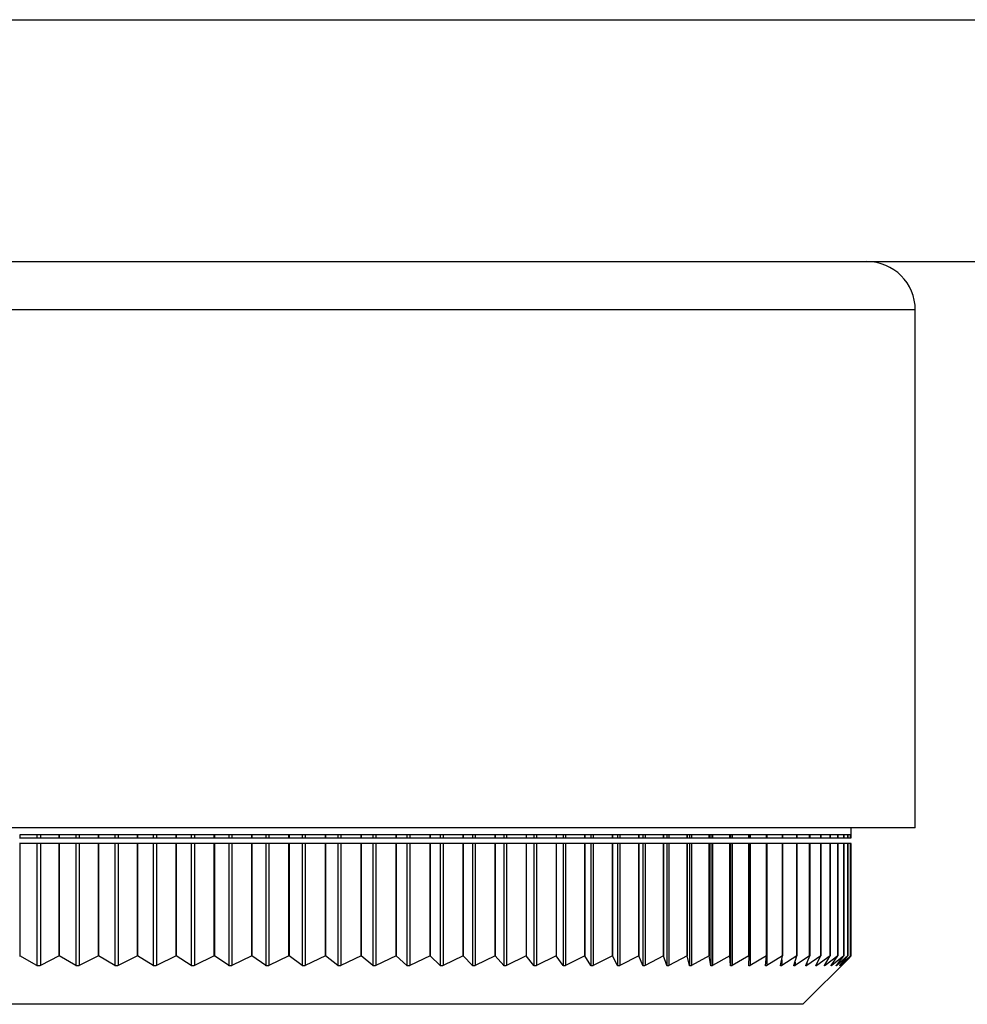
# Model space of a CAD drawing. Header units: millimetres. Extents: x 243 to 1086, y 477 to 680.
# Tile 6 of 23: x 461 to 480, y 477 to 497. Entities that reach past the tile are written whole.
import ezdxf

# ---------------------------------------------------------------- set-up
doc = ezdxf.new("R2010")
doc.units = ezdxf.units.MM

msp = doc.modelspace()

# ---------------------------------------------------------------- linework, layer by layer
at = {"color": 7, "linetype": 'Continuous', "lineweight": 25}
for p, q in [((419.145, 496.957), (699.145, 496.957)), ((442.989, 491.957), (475.3, 491.957)), ((475.3, 491.957), (530.145, 491.957)), ((479.145, 480.257), (479.145, 490.957)), ((479.145, 480.257), (439.145, 480.257)), ((461.446, 480.107), (460.634, 480.107)), ((460.634, 480.107), (460.634, 480.045)), ((460.989, 480.107), (460.989, 480.045)), ((461.059, 480.107), (461.059, 480.045)), ((461.446, 480.045), (461.446, 480.107)), ((462.258, 480.107), (461.45, 480.107)), ((461.45, 480.107), (461.45, 480.045)), ((461.795, 480.107), (461.795, 480.045)), ((461.864, 480.107), (461.864, 480.045)), ((462.258, 480.045), (462.258, 480.107)), ((463.065, 480.107), (462.261, 480.107)), ((462.261, 480.107), (462.261, 480.045)), ((462.596, 480.107), (462.596, 480.045)), ((462.665, 480.107), (462.665, 480.045)), ((463.065, 480.045), (463.065, 480.107)), ((463.863, 480.107), (463.067, 480.107)), ((463.067, 480.107), (463.067, 480.045)), ((463.39, 480.107), (463.39, 480.045)), ((463.458, 480.107), (463.458, 480.045)), ((463.863, 480.045), (463.863, 480.107)), ((464.653, 480.107), (463.865, 480.107)), ((463.865, 480.107), (463.865, 480.045)), ((464.176, 480.107), (464.176, 480.045)), ((464.243, 480.107), (464.243, 480.045)), ((464.653, 480.045), (464.653, 480.107)), ((465.432, 480.107), (464.655, 480.107)), ((464.655, 480.107), (464.655, 480.045)), ((464.952, 480.107), (464.952, 480.045)), ((465.019, 480.107), (465.019, 480.045)), ((465.432, 480.045), (465.432, 480.107)), ((466.198, 480.107), (465.433, 480.107)), ((465.433, 480.107), (465.433, 480.045)), ((465.717, 480.107), (465.717, 480.045)), ((465.783, 480.107), (465.783, 480.045)), ((466.198, 480.045), (466.198, 480.107)), ((466.951, 480.107), (466.199, 480.107)), ((466.199, 480.107), (466.199, 480.045)), ((466.469, 480.107), (466.469, 480.045)), ((466.534, 480.107), (466.534, 480.045)), ((466.951, 480.045), (466.951, 480.107)), ((467.689, 480.107), (466.952, 480.107)), ((466.952, 480.107), (466.952, 480.045)), ((467.208, 480.107), (467.208, 480.045)), ((467.271, 480.107), (467.271, 480.045)), ((467.689, 480.045), (467.689, 480.107)), ((468.411, 480.107), (467.69, 480.107)), ((467.69, 480.107), (467.69, 480.045)), ((467.93, 480.107), (467.93, 480.045)), ((467.992, 480.107), (467.992, 480.045)), ((469.114, 480.107), (468.411, 480.107)), ((468.411, 480.107), (468.411, 480.045)), ((468.411, 480.045), (468.411, 480.107)), ((468.636, 480.107), (468.636, 480.045)), ((468.696, 480.107), (468.696, 480.045)), ((469.114, 480.045), (469.114, 480.107)), ((469.799, 480.107), (469.115, 480.107)), ((469.115, 480.107), (469.115, 480.045)), ((469.323, 480.107), (469.323, 480.045)), ((469.382, 480.107), (469.382, 480.045)), ((470.462, 480.107), (469.799, 480.107)), ((469.799, 480.107), (469.799, 480.045)), ((469.799, 480.045), (469.799, 480.107)), ((469.991, 480.107), (469.991, 480.045)), ((470.048, 480.107), (470.048, 480.045)), ((471.104, 480.107), (470.462, 480.107)), ((470.462, 480.107), (470.462, 480.045)), ((470.462, 480.045), (470.462, 480.107)), ((470.637, 480.107), (470.637, 480.045)), ((470.692, 480.107), (470.692, 480.045)), ((471.723, 480.107), (471.104, 480.107)), ((471.104, 480.107), (471.104, 480.045)), ((471.262, 480.107), (471.262, 480.045)), ((471.315, 480.107), (471.315, 480.045)), ((472.317, 480.107), (471.723, 480.107)), ((471.723, 480.107), (471.723, 480.045)), ((471.863, 480.107), (471.863, 480.045)), ((471.914, 480.107), (471.914, 480.045)), ((472.886, 480.107), (472.317, 480.107)), ((472.317, 480.107), (472.317, 480.045)), ((472.317, 480.045), (472.317, 480.107)), ((472.44, 480.107), (472.44, 480.045)), ((472.489, 480.107), (472.489, 480.045)), ((473.428, 480.107), (472.886, 480.107)), ((472.886, 480.107), (472.886, 480.045)), ((472.886, 480.045), (472.886, 480.107)), ((472.991, 480.107), (472.991, 480.045)), ((473.037, 480.107), (473.037, 480.045)), ((473.428, 480.045), (473.428, 480.107)), ((473.943, 480.107), (473.429, 480.107)), ((473.429, 480.107), (473.429, 480.045)), ((473.515, 480.107), (473.515, 480.045)), ((473.559, 480.107), (473.559, 480.045)), ((474.429, 480.107), (473.943, 480.107)), ((473.943, 480.107), (473.943, 480.045)), ((473.943, 480.045), (473.943, 480.107)), ((474.011, 480.107), (474.011, 480.045)), ((474.053, 480.107), (474.053, 480.045)), ((474.429, 480.045), (474.429, 480.107)), ((474.886, 480.107), (474.43, 480.107)), ((474.43, 480.107), (474.43, 480.045)), ((474.479, 480.107), (474.479, 480.045)), ((474.518, 480.107), (474.518, 480.045)), ((475.312, 480.107), (474.886, 480.107)), ((474.886, 480.107), (474.886, 480.045)), ((474.886, 480.045), (474.886, 480.107)), ((474.917, 480.107), (474.917, 480.045)), ((474.954, 480.107), (474.954, 480.045)), ((475.312, 480.045), (475.312, 480.107)), ((475.707, 480.107), (475.313, 480.107)), ((475.313, 480.107), (475.313, 480.045)), ((475.325, 480.107), (475.325, 480.045)), ((475.359, 480.107), (475.359, 480.045)), ((475.707, 480.045), (475.707, 480.107)), ((476.07, 480.107), (475.708, 480.107)), ((475.708, 480.107), (475.708, 480.045)), ((475.732, 480.107), (475.732, 480.045)), ((476.07, 480.045), (476.07, 480.107)), ((476.401, 480.107), (476.071, 480.107)), ((476.071, 480.107), (476.071, 480.045)), ((476.074, 480.107), (476.074, 480.045)), ((476.698, 480.107), (476.401, 480.107)), ((476.401, 480.107), (476.401, 480.045)), ((476.401, 480.045), (476.401, 480.107)), ((476.961, 480.107), (476.698, 480.107)), ((476.698, 480.107), (476.698, 480.045)), ((476.698, 480.045), (476.698, 480.107)), ((476.961, 480.045), (476.961, 480.107)), ((477.189, 480.107), (476.962, 480.107)), ((476.962, 480.107), (476.962, 480.045)), ((477.189, 480.045), (477.189, 480.107)), ((477.383, 480.107), (477.19, 480.107)), ((477.19, 480.107), (477.19, 480.045)), ((477.383, 480.045), (477.383, 480.107)), ((477.542, 480.107), (477.384, 480.107)), ((477.384, 480.107), (477.384, 480.045)), ((477.542, 480.045), (477.542, 480.107)), ((477.665, 480.107), (477.543, 480.107)), ((477.543, 480.107), (477.543, 480.045)), ((477.665, 480.045), (477.665, 480.107)), ((477.753, 480.107), (477.666, 480.107)), ((477.666, 480.107), (477.666, 480.045)), ((477.804, 480.107), (477.753, 480.107)), ((477.753, 480.107), (477.753, 480.045)), ((477.753, 480.045), (477.753, 480.107)), ((477.804, 480.107), (477.82, 480.107)), ((477.804, 480.107), (477.804, 480.045)), ((477.804, 480.045), (477.804, 480.107)), ((477.82, 480.107), (477.82, 480.257)), ((477.82, 480.045), (477.82, 480.107)), ((460.629, 480.045), (460.634, 480.045)), ((460.634, 479.929), (460.629, 479.929)), ((460.634, 480.045), (460.989, 480.045)), ((460.634, 479.929), (460.634, 477.607)), ((460.989, 479.929), (460.634, 479.929)), ((460.989, 480.045), (461.059, 480.045)), ((460.989, 479.929), (460.989, 477.409)), ((461.059, 479.929), (460.989, 479.929)), ((461.059, 480.045), (461.446, 480.045)), ((461.059, 479.929), (461.059, 477.409)), ((461.446, 479.929), (461.059, 479.929)), ((461.446, 480.045), (461.45, 480.045)), ((461.446, 477.607), (461.446, 479.929)), ((461.45, 479.929), (461.446, 479.929)), ((461.45, 480.045), (461.795, 480.045)), ((461.45, 479.929), (461.45, 477.607)), ((461.795, 479.929), (461.45, 479.929)), ((461.795, 480.045), (461.864, 480.045)), ((461.795, 479.929), (461.795, 477.408)), ((461.864, 479.929), (461.795, 479.929)), ((461.864, 480.045), (462.258, 480.045)), ((461.864, 479.929), (461.864, 477.409)), ((462.258, 479.929), (461.864, 479.929)), ((462.258, 480.045), (462.261, 480.045)), ((462.258, 477.607), (462.258, 479.929)), ((462.261, 479.929), (462.258, 479.929)), ((462.261, 480.045), (462.596, 480.045)), ((462.261, 479.929), (462.261, 477.607)), ((462.596, 479.929), (462.261, 479.929)), ((462.596, 480.045), (462.665, 480.045)), ((462.596, 479.929), (462.596, 477.408)), ((462.665, 479.929), (462.596, 479.929)), ((462.665, 480.045), (463.065, 480.045)), ((462.665, 479.929), (462.665, 477.409)), ((463.065, 479.929), (462.665, 479.929)), ((463.065, 480.045), (463.067, 480.045)), ((463.065, 477.607), (463.065, 479.929)), ((463.067, 479.929), (463.065, 479.929)), ((463.067, 480.045), (463.39, 480.045)), ((463.067, 479.929), (463.067, 477.607)), ((463.39, 479.929), (463.067, 479.929)), ((463.39, 480.045), (463.458, 480.045)), ((463.39, 479.929), (463.39, 477.408)), ((463.458, 479.929), (463.39, 479.929)), ((463.458, 480.045), (463.863, 480.045)), ((463.458, 479.929), (463.458, 477.408)), ((463.863, 479.929), (463.458, 479.929)), ((463.863, 480.045), (463.865, 480.045)), ((463.863, 477.607), (463.863, 479.929)), ((463.865, 479.929), (463.863, 479.929)), ((463.865, 480.045), (464.176, 480.045)), ((463.865, 479.929), (463.865, 477.607)), ((464.176, 479.929), (463.865, 479.929)), ((464.176, 480.045), (464.243, 480.045)), ((464.176, 479.929), (464.176, 477.408)), ((464.243, 479.929), (464.176, 479.929)), ((464.243, 480.045), (464.653, 480.045)), ((464.243, 479.929), (464.243, 477.408)), ((464.653, 479.929), (464.243, 479.929)), ((464.653, 480.045), (464.655, 480.045)), ((464.653, 477.607), (464.653, 479.929)), ((464.655, 479.929), (464.653, 479.929)), ((464.655, 480.045), (464.952, 480.045)), ((464.655, 479.929), (464.655, 477.607)), ((464.952, 479.929), (464.655, 479.929)), ((464.952, 480.045), (465.019, 480.045)), ((464.952, 479.929), (464.952, 477.408)), ((465.019, 479.929), (464.952, 479.929)), ((465.019, 480.045), (465.432, 480.045)), ((465.019, 479.929), (465.019, 477.408)), ((465.432, 479.929), (465.019, 479.929)), ((465.432, 480.045), (465.433, 480.045)), ((465.432, 477.607), (465.432, 479.929)), ((465.433, 479.929), (465.432, 479.929)), ((465.433, 480.045), (465.717, 480.045)), ((465.433, 479.929), (465.433, 477.607)), ((465.717, 479.929), (465.433, 479.929)), ((465.717, 480.045), (465.783, 480.045)), ((465.717, 479.929), (465.717, 477.408)), ((465.783, 479.929), (465.717, 479.929)), ((465.783, 480.045), (466.198, 480.045)), ((465.783, 479.929), (465.783, 477.408)), ((466.198, 479.929), (465.783, 479.929)), ((466.198, 480.045), (466.199, 480.045)), ((466.198, 477.607), (466.198, 479.929)), ((466.199, 479.929), (466.198, 479.929)), ((466.199, 480.045), (466.469, 480.045)), ((466.199, 479.929), (466.199, 477.607)), ((466.469, 479.929), (466.199, 479.929)), ((466.469, 480.045), (466.534, 480.045)), ((466.469, 479.929), (466.469, 477.408)), ((466.534, 479.929), (466.469, 479.929)), ((466.534, 480.045), (466.951, 480.045)), ((466.534, 479.929), (466.534, 477.408)), ((466.951, 479.929), (466.534, 479.929)), ((466.951, 480.045), (466.952, 480.045)), ((466.951, 477.607), (466.951, 479.929)), ((466.952, 479.929), (466.951, 479.929)), ((466.952, 480.045), (467.208, 480.045)), ((466.952, 479.929), (466.952, 477.607)), ((467.208, 479.929), (466.952, 479.929)), ((467.208, 480.045), (467.271, 480.045)), ((467.208, 479.929), (467.208, 477.408)), ((467.271, 479.929), (467.208, 479.929)), ((467.271, 480.045), (467.689, 480.045)), ((467.271, 479.929), (467.271, 477.408)), ((467.689, 479.929), (467.271, 479.929)), ((467.689, 480.045), (467.69, 480.045)), ((467.689, 477.607), (467.689, 479.929)), ((467.69, 479.929), (467.689, 479.929)), ((467.69, 480.045), (467.93, 480.045)), ((467.69, 479.929), (467.69, 477.607)), ((467.93, 479.929), (467.69, 479.929)), ((467.93, 480.045), (467.992, 480.045)), ((467.93, 479.929), (467.93, 477.408)), ((467.992, 479.929), (467.93, 479.929)), ((467.992, 480.045), (468.411, 480.045)), ((467.992, 479.929), (467.992, 477.408)), ((468.411, 479.929), (467.992, 479.929)), ((468.411, 480.045), (468.411, 480.045)), ((468.411, 480.045), (468.636, 480.045)), ((468.411, 477.607), (468.411, 479.929)), ((468.411, 479.929), (468.411, 477.607)), ((468.411, 479.929), (468.411, 479.929)), ((468.636, 479.929), (468.411, 479.929)), ((468.636, 480.045), (468.696, 480.045)), ((468.636, 479.929), (468.636, 477.408)), ((468.696, 479.929), (468.636, 479.929)), ((468.696, 480.045), (469.114, 480.045)), ((468.696, 479.929), (468.696, 477.408)), ((469.114, 479.929), (468.696, 479.929)), ((469.114, 480.045), (469.115, 480.045)), ((469.114, 477.607), (469.114, 479.929)), ((469.115, 479.929), (469.114, 479.929)), ((469.115, 480.045), (469.323, 480.045)), ((469.115, 479.929), (469.115, 477.607)), ((469.323, 479.929), (469.115, 479.929)), ((469.323, 480.045), (469.382, 480.045)), ((469.323, 479.929), (469.323, 477.408)), ((469.382, 479.929), (469.323, 479.929)), ((469.382, 480.045), (469.799, 480.045)), ((469.382, 479.929), (469.382, 477.408)), ((469.799, 479.929), (469.382, 479.929)), ((469.799, 480.045), (469.799, 480.045)), ((469.799, 480.045), (469.991, 480.045)), ((469.799, 477.607), (469.799, 479.929)), ((469.799, 479.929), (469.799, 477.607)), ((469.799, 479.929), (469.799, 479.929)), ((469.991, 479.929), (469.799, 479.929)), ((469.991, 480.045), (470.048, 480.045)), ((469.991, 479.929), (469.991, 477.408)), ((470.048, 479.929), (469.991, 479.929)), ((470.048, 480.045), (470.462, 480.045)), ((470.048, 479.929), (470.048, 477.408)), ((470.462, 479.929), (470.048, 479.929)), ((470.462, 480.045), (470.462, 480.045)), ((470.462, 480.045), (470.637, 480.045)), ((470.462, 477.607), (470.462, 479.929)), ((470.462, 479.929), (470.462, 477.607)), ((470.462, 479.929), (470.462, 479.929)), ((470.637, 479.929), (470.462, 479.929)), ((470.637, 480.045), (470.692, 480.045)), ((470.637, 479.929), (470.637, 477.408)), ((470.692, 479.929), (470.637, 479.929)), ((470.692, 480.045), (471.104, 480.045)), ((470.692, 479.929), (470.692, 477.408)), ((471.104, 479.929), (470.692, 479.929)), ((471.104, 480.045), (471.262, 480.045)), ((471.104, 479.929), (471.104, 477.607)), ((471.262, 479.929), (471.104, 479.929)), ((471.262, 480.045), (471.315, 480.045)), ((471.262, 479.929), (471.262, 477.408)), ((471.315, 479.929), (471.262, 479.929)), ((471.315, 480.045), (471.723, 480.045)), ((471.315, 479.929), (471.315, 477.408)), ((471.723, 479.929), (471.315, 479.929)), ((471.723, 480.045), (471.863, 480.045)), ((471.723, 479.929), (471.723, 477.607)), ((471.863, 479.929), (471.723, 479.929)), ((471.863, 480.045), (471.914, 480.045)), ((471.863, 479.929), (471.863, 477.408)), ((471.914, 479.929), (471.863, 479.929)), ((471.914, 480.045), (472.317, 480.045)), ((471.914, 479.929), (471.914, 477.408)), ((472.317, 479.929), (471.914, 479.929)), ((472.317, 480.045), (472.317, 480.045)), ((472.317, 480.045), (472.44, 480.045)), ((472.317, 477.607), (472.317, 479.929)), ((472.317, 479.929), (472.317, 477.607)), ((472.44, 479.929), (472.317, 479.929)), ((472.317, 479.929), (472.317, 479.929)), ((472.44, 480.045), (472.489, 480.045)), ((472.44, 479.929), (472.44, 477.408)), ((472.489, 479.929), (472.44, 479.929)), ((472.489, 480.045), (472.886, 480.045)), ((472.489, 479.929), (472.489, 477.408)), ((472.886, 479.929), (472.489, 479.929)), ((472.886, 480.045), (472.886, 480.045)), ((472.886, 480.045), (472.991, 480.045)), ((472.886, 477.607), (472.886, 479.929)), ((472.886, 479.929), (472.886, 477.607)), ((472.886, 479.929), (472.886, 479.929)), ((472.991, 479.929), (472.886, 479.929)), ((472.991, 480.045), (473.037, 480.045)), ((472.991, 479.929), (472.991, 477.408)), ((473.037, 479.929), (472.991, 479.929)), ((473.037, 480.045), (473.428, 480.045)), ((473.037, 479.929), (473.037, 477.408)), ((473.428, 479.929), (473.037, 479.929)), ((473.428, 480.045), (473.429, 480.045)), ((473.428, 477.607), (473.428, 479.929)), ((473.429, 479.929), (473.428, 479.929)), ((473.429, 480.045), (473.515, 480.045)), ((473.429, 479.929), (473.429, 477.607)), ((473.515, 479.929), (473.429, 479.929)), ((473.515, 480.045), (473.559, 480.045)), ((473.515, 479.929), (473.515, 477.408)), ((473.559, 479.929), (473.515, 479.929)), ((473.559, 480.045), (473.943, 480.045)), ((473.559, 479.929), (473.559, 477.408)), ((473.943, 479.929), (473.559, 479.929)), ((473.943, 480.045), (473.943, 480.045)), ((473.943, 480.045), (474.011, 480.045)), ((473.943, 477.607), (473.943, 479.929)), ((473.943, 479.929), (473.943, 477.607)), ((473.943, 479.929), (473.943, 479.929)), ((474.011, 479.929), (473.943, 479.929)), ((474.011, 480.045), (474.053, 480.045)), ((474.011, 479.929), (474.011, 477.408)), ((474.053, 479.929), (474.011, 479.929)), ((474.053, 480.045), (474.429, 480.045)), ((474.053, 479.929), (474.053, 477.408)), ((474.429, 479.929), (474.053, 479.929)), ((474.429, 480.045), (474.43, 480.045)), ((474.429, 477.607), (474.429, 479.929)), ((474.43, 479.929), (474.429, 479.929)), ((474.43, 480.045), (474.479, 480.045)), ((474.43, 479.929), (474.43, 477.607)), ((474.479, 479.929), (474.43, 479.929)), ((474.479, 480.045), (474.518, 480.045)), ((474.479, 479.929), (474.479, 477.408)), ((474.518, 479.929), (474.479, 479.929)), ((474.518, 480.045), (474.886, 480.045)), ((474.518, 479.929), (474.518, 477.408)), ((474.886, 479.929), (474.518, 479.929)), ((474.886, 480.045), (474.886, 480.045)), ((474.886, 480.045), (474.917, 480.045)), ((474.886, 477.607), (474.886, 479.929)), ((474.886, 479.929), (474.886, 477.607)), ((474.886, 479.929), (474.886, 479.929)), ((474.917, 479.929), (474.886, 479.929)), ((474.917, 480.045), (474.954, 480.045)), ((474.917, 479.929), (474.917, 477.408)), ((474.954, 479.929), (474.917, 479.929)), ((474.954, 480.045), (475.312, 480.045)), ((474.954, 479.929), (474.954, 477.408)), ((475.312, 479.929), (474.954, 479.929)), ((475.312, 480.045), (475.313, 480.045)), ((475.312, 477.607), (475.312, 479.929)), ((475.313, 479.929), (475.312, 479.929)), ((475.313, 480.045), (475.325, 480.045)), ((475.313, 479.929), (475.313, 477.607)), ((475.325, 479.929), (475.313, 479.929)), ((475.325, 480.045), (475.359, 480.045)), ((475.325, 479.929), (475.325, 477.408)), ((475.359, 479.929), (475.325, 479.929)), ((475.359, 480.045), (475.707, 480.045)), ((475.359, 479.929), (475.359, 477.408)), ((475.707, 479.929), (475.359, 479.929)), ((475.707, 480.045), (475.708, 480.045)), ((475.707, 477.607), (475.707, 479.929)), ((475.708, 479.929), (475.707, 479.929)), ((475.708, 480.045), (475.732, 480.045)), ((475.708, 479.929), (475.708, 477.607)), ((475.732, 479.929), (475.708, 479.929)), ((475.732, 480.045), (476.07, 480.045)), ((475.732, 479.929), (475.732, 477.408)), ((476.07, 479.929), (475.732, 479.929)), ((476.07, 480.045), (476.071, 480.045)), ((476.07, 477.607), (476.07, 479.929)), ((476.071, 479.929), (476.07, 479.929)), ((476.071, 480.045), (476.074, 480.045)), ((476.071, 479.929), (476.071, 477.607)), ((476.074, 479.929), (476.071, 479.929)), ((476.074, 480.045), (476.401, 480.045)), ((476.074, 479.929), (476.074, 477.408)), ((476.401, 479.929), (476.074, 479.929)), ((476.401, 480.045), (476.401, 480.045)), ((476.401, 480.045), (476.698, 480.045)), ((476.401, 477.607), (476.401, 479.929)), ((476.401, 479.929), (476.401, 477.607)), ((476.401, 479.929), (476.401, 479.929)), ((476.698, 479.929), (476.401, 479.929)), ((476.698, 480.045), (476.698, 480.045)), ((476.698, 480.045), (476.961, 480.045)), ((476.698, 477.607), (476.698, 479.929)), ((476.698, 479.929), (476.698, 477.607)), ((476.698, 479.929), (476.698, 479.929)), ((476.961, 479.929), (476.698, 479.929)), ((476.961, 480.045), (476.962, 480.045)), ((476.961, 477.607), (476.961, 479.929)), ((476.962, 479.929), (476.961, 479.929)), ((476.962, 480.045), (477.189, 480.045)), ((476.962, 479.929), (476.962, 477.607)), ((477.189, 479.929), (476.962, 479.929)), ((477.189, 480.045), (477.19, 480.045)), ((477.189, 477.607), (477.189, 479.929)), ((477.19, 479.929), (477.189, 479.929)), ((477.19, 480.045), (477.383, 480.045)), ((477.19, 479.929), (477.19, 477.607)), ((477.383, 479.929), (477.19, 479.929)), ((477.383, 480.045), (477.384, 480.045)), ((477.383, 477.607), (477.383, 479.929)), ((477.384, 479.929), (477.383, 479.929)), ((477.384, 480.045), (477.542, 480.045)), ((477.384, 479.929), (477.384, 477.607)), ((477.542, 479.929), (477.384, 479.929)), ((477.542, 480.045), (477.543, 480.045)), ((477.542, 477.607), (477.542, 479.929)), ((477.543, 479.929), (477.542, 479.929)), ((477.543, 480.045), (477.665, 480.045)), ((477.543, 479.929), (477.543, 477.607)), ((477.665, 479.929), (477.543, 479.929)), ((477.665, 480.045), (477.666, 480.045)), ((477.665, 477.607), (477.665, 479.929)), ((477.666, 479.929), (477.665, 479.929)), ((477.666, 480.045), (477.753, 480.045)), ((477.666, 479.929), (477.666, 477.607)), ((477.753, 479.929), (477.666, 479.929)), ((477.753, 480.045), (477.753, 480.045)), ((477.753, 480.045), (477.804, 480.045)), ((477.753, 477.607), (477.753, 479.929)), ((477.753, 479.929), (477.753, 477.607)), ((477.753, 479.929), (477.753, 479.929)), ((477.804, 479.929), (477.753, 479.929)), ((477.804, 480.045), (477.804, 480.045)), ((477.804, 480.045), (477.82, 480.045)), ((477.804, 477.607), (477.804, 479.929)), ((477.804, 479.929), (477.804, 477.607)), ((477.804, 479.929), (477.804, 479.929)), ((477.82, 479.929), (477.804, 479.929)), ((477.82, 477.607), (477.82, 479.929)), ((460.629, 477.607), (460.634, 477.607)), ((460.989, 477.409), (460.634, 477.607)), ((461.446, 477.607), (461.059, 477.409)), ((461.446, 477.607), (461.45, 477.607)), ((461.795, 477.408), (461.45, 477.607)), ((462.258, 477.607), (461.864, 477.409)), ((462.258, 477.607), (462.261, 477.607)), ((462.596, 477.408), (462.261, 477.607)), ((463.065, 477.607), (462.665, 477.409)), ((463.065, 477.607), (463.067, 477.607)), ((463.39, 477.408), (463.067, 477.607)), ((463.863, 477.607), (463.458, 477.408)), ((463.863, 477.607), (463.865, 477.607)), ((464.176, 477.408), (463.865, 477.607)), ((464.653, 477.607), (464.243, 477.408)), ((464.653, 477.607), (464.655, 477.607)), ((464.952, 477.408), (464.655, 477.607)), ((465.432, 477.607), (465.019, 477.408)), ((465.432, 477.607), (465.433, 477.607)), ((465.717, 477.408), (465.433, 477.607)), ((466.198, 477.607), (465.783, 477.408)), ((466.198, 477.607), (466.199, 477.607)), ((466.469, 477.408), (466.199, 477.607)), ((466.951, 477.607), (466.534, 477.408)), ((466.951, 477.607), (466.952, 477.607)), ((467.208, 477.408), (466.952, 477.607)), ((467.689, 477.607), (467.271, 477.408)), ((467.689, 477.607), (467.69, 477.607)), ((467.93, 477.408), (467.69, 477.607)), ((468.411, 477.607), (467.992, 477.408)), ((468.411, 477.607), (468.411, 477.607)), ((468.636, 477.408), (468.411, 477.607)), ((469.114, 477.607), (468.696, 477.408)), ((469.114, 477.607), (469.115, 477.607)), ((469.323, 477.408), (469.115, 477.607)), ((469.799, 477.607), (469.382, 477.408)), ((469.799, 477.607), (469.799, 477.607)), ((469.991, 477.408), (469.799, 477.607)), ((470.462, 477.607), (470.048, 477.408)), ((470.637, 477.408), (470.462, 477.607)), ((471.104, 477.607), (470.692, 477.408)), ((471.262, 477.408), (471.104, 477.607)), ((471.723, 477.607), (471.315, 477.408)), ((471.863, 477.408), (471.723, 477.607)), ((472.317, 477.607), (471.914, 477.408)), ((472.44, 477.408), (472.317, 477.607)), ((472.886, 477.607), (472.489, 477.408)), ((472.886, 477.607), (472.886, 477.607)), ((472.991, 477.408), (472.886, 477.607)), ((473.428, 477.607), (473.037, 477.408)), ((473.428, 477.607), (473.429, 477.607)), ((473.515, 477.408), (473.429, 477.607)), ((473.943, 477.607), (473.559, 477.408)), ((473.943, 477.607), (473.943, 477.607)), ((474.011, 477.408), (473.943, 477.607)), ((474.429, 477.607), (474.053, 477.408)), ((474.429, 477.607), (474.43, 477.607)), ((474.479, 477.408), (474.43, 477.607)), ((474.886, 477.607), (474.518, 477.408)), ((474.886, 477.607), (474.886, 477.607)), ((474.917, 477.408), (474.886, 477.607)), ((475.312, 477.607), (474.954, 477.408)), ((475.312, 477.607), (475.313, 477.607)), ((475.325, 477.408), (475.313, 477.607)), ((475.707, 477.607), (475.359, 477.408)), ((475.701, 477.408), (475.708, 477.607)), ((475.707, 477.607), (475.708, 477.607)), ((476.07, 477.607), (475.732, 477.408)), ((476.046, 477.408), (476.071, 477.607)), ((476.07, 477.607), (476.071, 477.607)), ((476.401, 477.607), (476.074, 477.408)), ((476.357, 477.408), (476.401, 477.607)), ((476.698, 477.607), (476.383, 477.408)), ((476.401, 477.607), (476.401, 477.607)), ((476.636, 477.408), (476.698, 477.607)), ((476.961, 477.607), (476.659, 477.409)), ((476.698, 477.607), (476.698, 477.607)), ((476.82, 476.607), (477.789, 477.576)), ((476.881, 477.408), (476.962, 477.607)), ((477.189, 477.607), (476.901, 477.409)), ((476.961, 477.607), (476.962, 477.607)), ((477.091, 477.409), (477.19, 477.607)), ((477.383, 477.607), (477.108, 477.409)), ((477.189, 477.607), (477.19, 477.607)), ((477.267, 477.409), (477.384, 477.607)), ((477.542, 477.607), (477.281, 477.409)), ((477.383, 477.607), (477.384, 477.607)), ((477.408, 477.409), (477.543, 477.607)), ((477.665, 477.607), (477.419, 477.409)), ((477.514, 477.409), (477.666, 477.607)), ((477.753, 477.607), (477.522, 477.409)), ((477.542, 477.607), (477.543, 477.607)), ((477.584, 477.409), (477.753, 477.607)), ((477.804, 477.607), (477.589, 477.41)), ((477.619, 477.409), (477.804, 477.607)), ((477.82, 477.607), (477.62, 477.41)), ((477.665, 477.607), (477.666, 477.607)), ((477.753, 477.607), (477.753, 477.607)), ((477.804, 477.607), (477.804, 477.607)), ((470.762, 476.607), (441.47, 476.607)), ((476.82, 476.607), (470.762, 476.607))]:
    msp.add_line(p, q, dxfattribs=at)
at = {"color": 8, "linetype": 'Continuous', "lineweight": 25}
for p, q in [((479.145, 490.957), (439.145, 490.957)), ((476.383, 477.524), (476.383, 477.408)), ((476.659, 477.48), (476.659, 477.409)), ((476.901, 477.457), (476.901, 477.409)), ((477.108, 477.442), (477.108, 477.409)), ((477.281, 477.432), (477.281, 477.409)), ((477.419, 477.425), (477.419, 477.409)), ((477.522, 477.419), (477.522, 477.409)), ((477.589, 477.415), (477.589, 477.41))]:
    msp.add_line(p, q, dxfattribs=at)
at = {"color": 7, "linetype": 'Continuous', "lineweight": 25}
msp.add_arc((478.145, 490.957), 1, 0, 90, dxfattribs=at)
for points, knots in [([(461.059, 477.409), (461.053, 477.406), (461.041, 477.401), (461.021, 477.399), (461.003, 477.402), (460.993, 477.406), (460.989, 477.409)], [0, 0, 0, 0, 0.263834, 0.530656, 0.777051, 1, 1, 1, 1]), ([(461.864, 477.409), (461.858, 477.406), (461.846, 477.401), (461.826, 477.399), (461.808, 477.402), (461.799, 477.406), (461.795, 477.408)], [0, 0, 0, 0, 0.263802, 0.530632, 0.777031, 1, 1, 1, 1]), ([(462.665, 477.409), (462.659, 477.406), (462.646, 477.401), (462.627, 477.399), (462.609, 477.402), (462.6, 477.406), (462.596, 477.408)], [0, 0, 0, 0, 0.263766, 0.530604, 0.777007, 1, 1, 1, 1]), ([(463.458, 477.408), (463.452, 477.406), (463.44, 477.401), (463.42, 477.399), (463.403, 477.402), (463.394, 477.406), (463.39, 477.408)], [0, 0, 0, 0, 0.263725, 0.530572, 0.776979, 1, 1, 1, 1]), ([(464.243, 477.408), (464.237, 477.406), (464.225, 477.401), (464.205, 477.399), (464.188, 477.402), (464.18, 477.406), (464.176, 477.408)], [0, 0, 0, 0, 0.263678, 0.530536, 0.776947, 1, 1, 1, 1]), ([(465.019, 477.408), (465.012, 477.406), (465, 477.401), (464.981, 477.399), (464.964, 477.401), (464.956, 477.406), (464.952, 477.408)], [0, 0, 0, 0, 0.263625, 0.530494, 0.77691, 1, 1, 1, 1]), ([(465.783, 477.408), (465.776, 477.406), (465.764, 477.401), (465.745, 477.399), (465.728, 477.401), (465.721, 477.406), (465.717, 477.408)], [0, 0, 0, 0, 0.263564, 0.530446, 0.776868, 1, 1, 1, 1]), ([(466.534, 477.408), (466.528, 477.406), (466.515, 477.401), (466.496, 477.399), (466.48, 477.401), (466.473, 477.406), (466.469, 477.408)], [0, 0, 0, 0, 0.263476, 0.530376, 0.776805, 1, 1, 1, 1]), ([(467.271, 477.408), (467.264, 477.405), (467.252, 477.4), (467.233, 477.399), (467.218, 477.401), (467.211, 477.406), (467.208, 477.408)], [0, 0, 0, 0, 0.263552, 0.530441, 0.776866, 1, 1, 1, 1]), ([(467.992, 477.408), (467.986, 477.405), (467.973, 477.4), (467.955, 477.398), (467.94, 477.401), (467.933, 477.406), (467.93, 477.408)], [0, 0, 0, 0, 0.263619, 0.530499, 0.77692, 1, 1, 1, 1]), ([(468.696, 477.408), (468.69, 477.405), (468.678, 477.4), (468.66, 477.398), (468.645, 477.401), (468.639, 477.405), (468.636, 477.408)], [0, 0, 0, 0, 0.263678, 0.530551, 0.776969, 1, 1, 1, 1]), ([(469.382, 477.408), (469.376, 477.405), (469.363, 477.4), (469.346, 477.398), (469.332, 477.401), (469.326, 477.405), (469.323, 477.408)], [0, 0, 0, 0, 0.263731, 0.530597, 0.777013, 1, 1, 1, 1]), ([(470.048, 477.408), (470.042, 477.405), (470.029, 477.4), (470.012, 477.398), (469.999, 477.401), (469.993, 477.405), (469.991, 477.408)], [0, 0, 0, 0, 0.263778, 0.530639, 0.777052, 1, 1, 1, 1]), ([(470.692, 477.408), (470.686, 477.405), (470.674, 477.4), (470.658, 477.398), (470.645, 477.401), (470.64, 477.405), (470.637, 477.408)], [0, 0, 0, 0, 0.263819, 0.530676, 0.777087, 1, 1, 1, 1]), ([(471.315, 477.408), (471.309, 477.405), (471.297, 477.4), (471.281, 477.398), (471.269, 477.401), (471.264, 477.405), (471.262, 477.408)], [0, 0, 0, 0, 0.263856, 0.530709, 0.777119, 1, 1, 1, 1]), ([(471.914, 477.408), (471.908, 477.405), (471.897, 477.4), (471.881, 477.398), (471.869, 477.401), (471.865, 477.405), (471.863, 477.408)], [0, 0, 0, 0, 0.263889, 0.530739, 0.777147, 1, 1, 1, 1]), ([(472.489, 477.408), (472.483, 477.405), (472.471, 477.4), (472.456, 477.398), (472.445, 477.401), (472.441, 477.405), (472.44, 477.408)], [0, 0, 0, 0, 0.263918, 0.530766, 0.777173, 1, 1, 1, 1]), ([(473.037, 477.408), (473.032, 477.405), (473.02, 477.4), (473.006, 477.398), (472.995, 477.401), (472.992, 477.405), (472.991, 477.408)], [0, 0, 0, 0, 0.263943, 0.530789, 0.777196, 1, 1, 1, 1]), ([(473.559, 477.408), (473.553, 477.405), (473.542, 477.4), (473.528, 477.398), (473.519, 477.401), (473.516, 477.405), (473.515, 477.408)], [0, 0, 0, 0, 0.263965, 0.53081, 0.777216, 1, 1, 1, 1]), ([(474.053, 477.408), (474.048, 477.405), (474.037, 477.4), (474.024, 477.398), (474.015, 477.401), (474.012, 477.406), (474.011, 477.408)], [0, 0, 0, 0, 0.263984, 0.530829, 0.777234, 1, 1, 1, 1]), ([(474.518, 477.408), (474.513, 477.405), (474.502, 477.4), (474.49, 477.399), (474.482, 477.401), (474.48, 477.406), (474.479, 477.408)], [0, 0, 0, 0, 0.264, 0.530844, 0.77725, 1, 1, 1, 1]), ([(474.954, 477.408), (474.949, 477.406), (474.938, 477.401), (474.926, 477.399), (474.919, 477.401), (474.918, 477.406), (474.917, 477.408)], [0, 0, 0, 0, 0.264013, 0.530858, 0.777264, 1, 1, 1, 1]), ([(475.359, 477.408), (475.354, 477.406), (475.344, 477.401), (475.333, 477.399), (475.326, 477.401), (475.325, 477.406), (475.325, 477.408)], [0, 0, 0, 0, 0.264024, 0.53087, 0.777276, 1, 1, 1, 1]), ([(475.732, 477.408), (475.728, 477.406), (475.718, 477.401), (475.708, 477.399), (475.702, 477.401), (475.701, 477.406), (475.701, 477.408)], [0, 0, 0, 0, 0.264032, 0.530879, 0.777285, 1, 1, 1, 1]), ([(476.074, 477.408), (476.07, 477.406), (476.06, 477.401), (476.051, 477.399), (476.046, 477.402), (476.046, 477.406), (476.046, 477.408)], [0, 0, 0, 0, 0.264038, 0.530886, 0.777293, 1, 1, 1, 1]), ([(476.383, 477.408), (476.379, 477.406), (476.37, 477.401), (476.361, 477.399), (476.357, 477.402), (476.357, 477.406), (476.357, 477.408)], [0, 0, 0, 0, 0.2640408, 0.530891, 0.7772992, 1, 1, 1, 1]), ([(476.659, 477.409), (476.655, 477.406), (476.646, 477.401), (476.638, 477.399), (476.635, 477.402), (476.636, 477.406), (476.636, 477.408)], [0, 0, 0, 0, 0.264042, 0.530894, 0.777303, 1, 1, 1, 1]), ([(476.901, 477.409), (476.897, 477.406), (476.889, 477.401), (476.881, 477.399), (476.879, 477.402), (476.88, 477.406), (476.881, 477.408)], [0, 0, 0, 0, 0.26404, 0.530895, 0.777305, 1, 1, 1, 1]), ([(477.108, 477.409), (477.104, 477.406), (477.097, 477.401), (477.09, 477.399), (477.089, 477.402), (477.09, 477.406), (477.091, 477.409)], [0, 0, 0, 0, 0.264036, 0.530894, 0.777305, 1, 1, 1, 1]), ([(477.281, 477.409), (477.278, 477.407), (477.271, 477.402), (477.265, 477.4), (477.264, 477.402), (477.266, 477.407), (477.267, 477.409)], [0, 0, 0, 0, 0.264029, 0.53089, 0.777303, 1, 1, 1, 1]), ([(477.419, 477.409), (477.416, 477.407), (477.409, 477.402), (477.404, 477.4), (477.404, 477.402), (477.407, 477.407), (477.408, 477.409)], [0, 0, 0, 0, 0.264019, 0.530884, 0.777299, 1, 1, 1, 1]), ([(477.522, 477.409), (477.519, 477.407), (477.512, 477.402), (477.508, 477.4), (477.509, 477.403), (477.512, 477.407), (477.514, 477.409)], [0, 0, 0, 0, 0.264007, 0.530876, 0.777293, 1, 1, 1, 1]), ([(477.589, 477.41), (477.586, 477.407), (477.58, 477.402), (477.577, 477.4), (477.579, 477.403), (477.582, 477.407), (477.584, 477.409)], [0, 0, 0, 0, 0.263992, 0.530866, 0.777284, 1, 1, 1, 1]), ([(477.62, 477.41), (477.618, 477.407), (477.613, 477.402), (477.61, 477.4), (477.613, 477.403), (477.617, 477.407), (477.619, 477.409)], [0, 0, 0, 0, 0.2639737, 0.5308524, 0.7772728, 1, 1, 1, 1])]:
    msp.add_open_spline(points, degree=3, knots=knots, dxfattribs=at)

doc.saveas('drawing.dxf')
